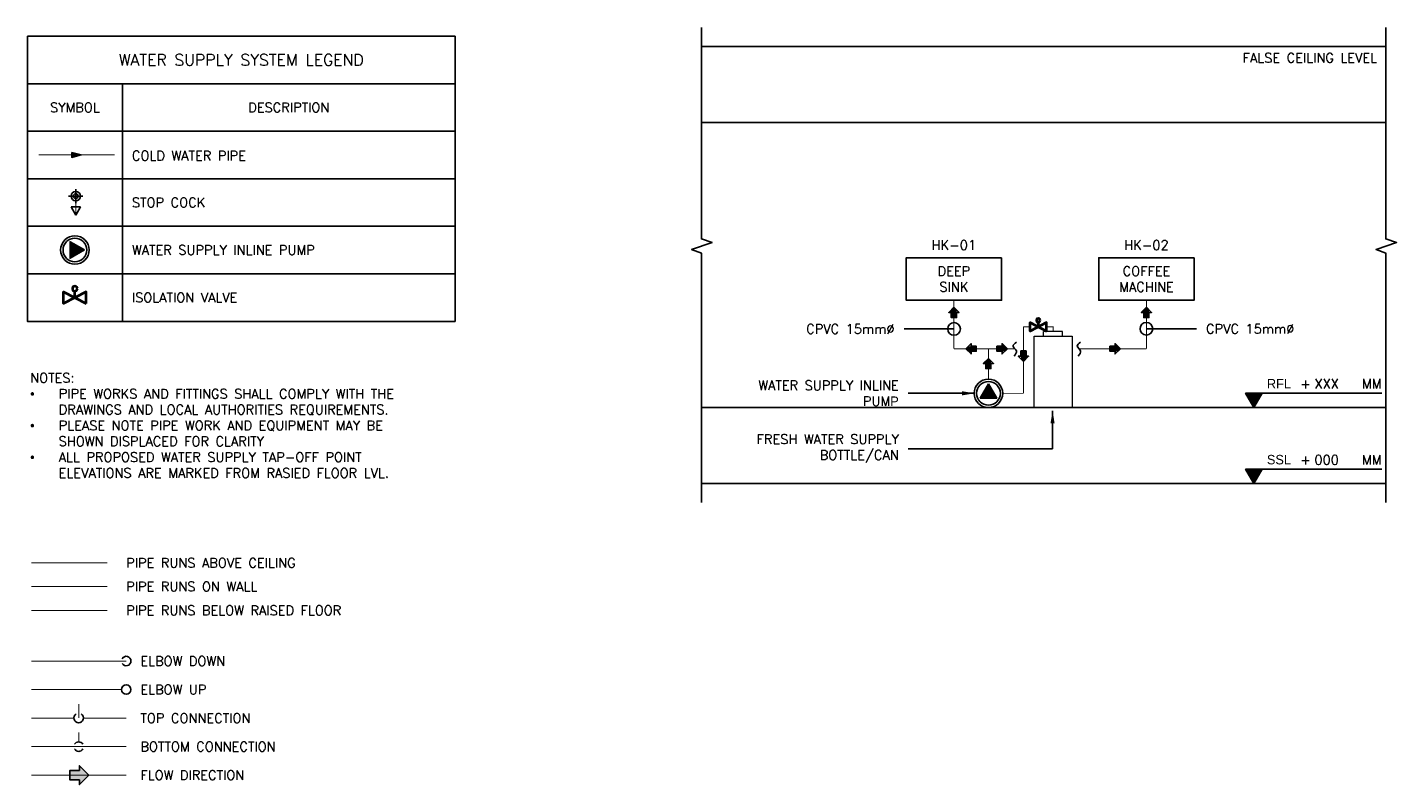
# Model space of a CAD drawing. Header units: millimetres. Extents: x -4432 to 16719, y 0 to 7071.
# Tile 17 of 17: x 5913 to 16719, y 1095 to 7071. Entities that reach past the tile are written whole.
import ezdxf

# ---------------------------------------------------------------- set-up
doc = ezdxf.new("R2010")
doc.units = ezdxf.units.MM
doc.linetypes.add('CENTER', pattern=[2, 1.25, -0.25, 0.25, -0.25])
doc.linetypes.add('DASHED', pattern=[0.75, 0.5, -0.25])
for name, color, linetype, true_color in [('CIVIL LAYER', 9, 'Continuous', 0x808080), ('PDF2_Geometry', 9, 'Continuous', 0x808080), ('PLUMBING-ARCH-TAG', 9, 'Continuous', 0x808080), ('PLUMBING-WS-CW-PIPE', 5, 'Continuous', 0x0000ff), ('PLUMBING-WS-EQP', 30, 'Continuous', 0xff7f00), ('WATER-CW-PIPE', 5, 'Continuous', 0x0000ff)]:
    doc.layers.add(name, color=color, linetype=linetype, true_color=true_color)
doc.layers.add('FW BOTTLE', color=7, linetype='Continuous', lineweight=5, true_color=0x00e0e0)
for name, color, linetype in [('LINE', 7, 'Continuous'), ('PLUMBING-WS-LGND-TEXT', 7, 'Continuous'), ('PLUMBING-WS-PIPE-TEXT', 7, 'Continuous'), ('TAG', 7, 'Continuous'), ('WATER-General Text', 7, 'Continuous')]:
    doc.layers.add(name, color=color, linetype=linetype)
doc.styles.add('Romans', font='Romans.shx')
doc.styles.add('ROMANS-100', font='romans.shx')
doc.dimstyles.new('CLOSSED FILLED-ROMANS-100', dxfattribs={"dimtxt": 100, "dimasz": 100, "dimexe": 50, "dimexo": 50, "dimgap": 50, "dimtad": 1, "dimdec": 0, "dimzin": 0, "dimdsep": 46, "dimtxsty": 'ROMANS-100', "dimcen": 0.09, "dimclrd": 256, "dimclre": 256, "dimclrt": 256, "dimadec": 0, "dimazin": 0, "dimtfac": 1, "dimtdec": 0, "dimtofl": 0, "dimtmove": 0, "dimatfit": 3, "dimfxl": 1, "dimtolj": 1, "dimtzin": 0, "dimarcsym": 0})

# ---------------------------------------------------------------- blocks, each defined once
blk = doc.blocks.new('SSL_RISE_LVL')
at = {"layer": 'PLUMBING-ARCH-TAG'}
h = blk.add_hatch(color=256, dxfattribs=at)
h.dxf.hatch_style = 1
h.paths.add_polyline_path([(-87, 150), (0, 0), (87, 150)])
blk.add_line((-87, 150), (1347, 150), dxfattribs=at)
blk.add_lwpolyline([(0, 0), (87, 150), (-87, 150)], close=True, dxfattribs=at)
at = {"layer": 'PLUMBING-ARCH-TAG', "char_height": 100, "attachment_point": 7}
for s, width, insert in [('SSL', 248.62, (137, 200)), ('{\\Fromans|c0;MM}', 210.52, (1137, 200)), ('{\\Fromans|c0;+}', 105.76, (487, 200))]:
    blk.add_mtext_dynamic_manual_height_columns(s, width=width, gutter_width=1, heights=[0], dxfattribs=dict(at, insert=insert))
at = {"layer": 'PLUMBING-ARCH-TAG', "style": 'Romans'}
blk.add_attdef('RISE_LEVEL', (637, 200), '', height=100, dxfattribs=at)
blk = doc.blocks.new('FFL_RISE_LVL')
at = {"layer": 'PLUMBING-ARCH-TAG'}
h = blk.add_hatch(color=256, dxfattribs=at)
h.dxf.hatch_style = 1
h.paths.add_polyline_path([(-87, 150), (0, 0), (87, 150)])
blk.add_line((-87, 150), (1347, 150), dxfattribs=at)
blk.add_lwpolyline([(0, 0), (87, 150), (-87, 150)], close=True, dxfattribs=at)
at = {"layer": 'PLUMBING-ARCH-TAG', "char_height": 100, "attachment_point": 7}
for s, width, insert in [('RFL', 248.62, (137, 200)), ('{\\Fromans|c0;MM}', 210.52, (1137, 200)), ('{\\Fromans|c0;+}', 105.76, (487, 200))]:
    blk.add_mtext_dynamic_manual_height_columns(s, width=width, gutter_width=1, heights=[0], dxfattribs=dict(at, insert=insert))
at = {"layer": 'PLUMBING-ARCH-TAG', "style": 'Romans'}
blk.add_attdef('RISE_LEVEL', (637, 200), '', height=100, dxfattribs=at)
blk = doc.blocks.new('BP-BOOSTER PUMP')
at = {"layer": 'PLUMBING-WS-EQP'}
h = blk.add_hatch(color=256, dxfattribs=at)
h.dxf.hatch_style = 1
h.paths.add_polyline_path([(-50, 87), (-50, -87), (100, 0)])
blk.add_lwpolyline([(100, 0), (-50, 87), (-50, -87)], close=True, dxfattribs=at)
for radius in [150, 125]:
    blk.add_circle((0, 0), radius, dxfattribs=at)
blk = doc.blocks.new('FWS BOTTLE')
at = {"layer": 'FW BOTTLE'}
blk.add_lwpolyline([(-200, 375), (200, 375), (200, -375), (-200, -375)], close=True, dxfattribs=at)
for points in [[(-100, 375), (-100, 425)], [(100, 425), (-100, 425)], [(100, 375), (100, 425)]]:
    blk.add_lwpolyline(points, dxfattribs=at)
blk = doc.blocks.new('STOP COCK')
at = {"layer": 'WATER-CW-PIPE'}
for p, q in [((-75, 0), (75, 0)), ((0, 75), (0, -75)), ((-50, -113), (50, -113)), ((0, -200), (-50, -113)), ((50, -113), (0, -200))]:
    blk.add_line(p, q, dxfattribs=at)
at = {"layer": 'WATER-CW-PIPE', "const_width": 10}
blk.add_lwpolyline([(0, 0), (0, -200)], dxfattribs=at)
at = {"layer": 'WATER-CW-PIPE'}
for radius in [50, 25]:
    blk.add_circle((0, 0), radius, dxfattribs=at)

msp = doc.modelspace()

# ---------------------------------------------------------------- hatches: boundary and pattern name
h = msp.add_hatch(color=256)
h.dxf.hatch_style = 1
h.paths.add_polyline_path([(6324, 1132), (6324, 1095), (6398, 1170), (6324, 1244), (6324, 1207), (6249, 1207), (6249, 1132)])
at = {"layer": 'PLUMBING-WS-CW-PIPE'}
h = msp.add_hatch(color=256, dxfattribs=at)
h.dxf.hatch_style = 1
h.paths.add_polyline_path([(13225, 4862), (13184, 4821), (13205, 4821), (13205, 4780), (13246, 4780), (13246, 4842)])
h = msp.add_hatch(color=256, dxfattribs=at)
h.dxf.hatch_style = 1
h.paths.add_polyline_path([(14745, 4862), (14704, 4821), (14724, 4821), (14724, 4780), (14765, 4780), (14765, 4842)])
h = msp.add_hatch(color=256, dxfattribs=at)
h.dxf.hatch_style = 1
h.paths.add_polyline_path([(13320, 4535), (13361, 4494), (13361, 4515), (13402, 4515), (13402, 4555), (13340, 4555)])
h = msp.add_hatch(color=256, dxfattribs=at)
h.dxf.hatch_style = 1
h.paths.add_polyline_path([(13647, 4535), (13606, 4576), (13606, 4555), (13565, 4555), (13565, 4515), (13626, 4515)])
h = msp.add_hatch(color=256, dxfattribs=at)
h.dxf.hatch_style = 1
h.paths.add_polyline_path([(14539, 4535), (14498, 4576), (14498, 4555), (14457, 4555), (14457, 4515), (14518, 4515)])
h = msp.add_hatch(color=256, dxfattribs=at)
h.dxf.hatch_style = 1
h.paths.add_polyline_path([(13498, 4459), (13457, 4419), (13477, 4419), (13477, 4378), (13518, 4378), (13518, 4439)])
h = msp.add_hatch(color=256, dxfattribs=at)
h.dxf.hatch_style = 1
h.paths.add_polyline_path([(13774, 4435), (13815, 4476), (13795, 4476), (13795, 4517), (13754, 4517), (13754, 4455)])
at = {"layer": 'WATER-CW-PIPE'}
h = msp.add_hatch(color=256, dxfattribs=at)
h.dxf.hatch_style = 1
h.paths.add_polyline_path([(6338, 6064), (6263, 6083), (6263, 6045)])

# ---------------------------------------------------------------- linework, layer by layer
for p, q in [((9288, 7001), (9288, 6626)), ((9288, 5501), (5913, 5501)), ((9288, 5501), (5913, 5501)), ((9288, 5501), (5913, 5501)), ((9288, 5501), (5913, 5501))]:
    msp.add_line(p, q)
for points in [[(5913, 6626), (5913, 7001)], [(5913, 7001), (9288, 7001)], [(9288, 6626), (5913, 6626)], [(6398, 1170), (6324, 1244), (6324, 1207), (6249, 1207), (6249, 1132), (6324, 1132), (6324, 1095), (6398, 1170)]]:
    msp.add_lwpolyline(points)
for points in [[(6663, 6626), (6663, 6251), (5913, 6251), (5913, 6626)], [(6663, 6626), (9288, 6626), (9288, 6251), (6663, 6251)], [(6663, 6251), (6663, 5876), (5913, 5876), (5913, 6251)], [(6663, 6251), (9288, 6251), (9288, 5876), (6663, 5876)], [(6663, 5876), (6663, 5501), (5913, 5501), (5913, 5876)], [(6663, 5876), (9288, 5876), (9288, 5501), (6663, 5501)], [(6663, 5501), (6663, 5126), (5913, 5126), (5913, 5501)], [(6663, 5501), (9288, 5501), (9288, 5126), (6663, 5126)], [(6663, 5126), (6663, 4751), (5913, 4751), (5913, 5126)], [(6663, 5126), (9288, 5126), (9288, 4751), (6663, 4751)]]:
    msp.add_lwpolyline(points, close=True)
at = {"layer": 'CIVIL LAYER', "ltscale": 5}
for p, q in [((16634, 6921), (11233, 6921)), ((16634, 6321), (11233, 6321)), ((16634, 4071), (11233, 4071)), ((16634, 3471), (11233, 3471))]:
    msp.add_line(p, q, dxfattribs=at)
for points in [[(11233, 7071), (11233, 5402), (11317, 5374), (11155, 5318), (11233, 5289), (11233, 3321)], [(16634, 7071), (16634, 5402), (16719, 5374), (16557, 5318), (16634, 5289), (16634, 3321)]]:
    msp.add_lwpolyline(points, dxfattribs=at)
at = {"layer": 'LINE'}
for points in [[(13602, 5253), (12849, 5253), (12849, 4918), (13602, 4918)], [(15121, 5253), (14368, 5253), (14368, 4918), (15121, 4918)]]:
    msp.add_lwpolyline(points, close=True, dxfattribs=at)
at = {"layer": 'PDF2_Geometry', "color": 7, "lineweight": 40}
for points in [[(6377, 4893), (6377, 4985), (6199, 4893), (6199, 4985)], [(6308, 5009), (6300, 5024), (6288, 5029), (6273, 5024), (6268, 5009), (6273, 4994), (6288, 4989), (6300, 4994)], [(13907, 4759), (13901, 4770), (13892, 4774), (13881, 4770), (13877, 4759), (13881, 4748), (13892, 4745), (13901, 4748)], [(13957, 4674), (13957, 4742), (13827, 4674), (13827, 4742)]]:
    msp.add_lwpolyline(points, close=True, dxfattribs=at)
for points in [[(6288, 4939), (6288, 4989)], [(13892, 4708), (13892, 4745)]]:
    msp.add_lwpolyline(points, dxfattribs=at)
at = {"layer": 'PLUMBING-WS-CW-PIPE', "ltscale": 5, "const_width": 7.5}
for points in [[(13225, 4918), (13225, 4535)], [(14745, 4918), (14745, 4535)], [(13774, 4708), (13774, 4183)], [(13827, 4708), (13774, 4708)], [(14008, 4671), (14008, 4708), (13957, 4708)], [(13225, 4535), (13498, 4535)], [(13498, 4296), (13498, 4535)], [(13498, 4535), (13706, 4535)], [(14213, 4535), (14745, 4535)], [(13610, 4183), (13774, 4183)]]:
    msp.add_lwpolyline(points, dxfattribs=at)
at = {"layer": 'PLUMBING-WS-CW-PIPE'}
for points in [[(13225, 4862), (13184, 4821), (13205, 4821), (13205, 4780), (13246, 4780), (13246, 4821), (13266, 4821), (13225, 4862)], [(14745, 4862), (14704, 4821), (14724, 4821), (14724, 4780), (14765, 4780), (14765, 4821), (14786, 4821), (14745, 4862)], [(13320, 4535), (13361, 4494), (13361, 4515), (13402, 4515), (13402, 4555), (13361, 4555), (13361, 4576), (13320, 4535)], [(13647, 4535), (13606, 4576), (13606, 4555), (13565, 4555), (13565, 4515), (13606, 4515), (13606, 4494), (13647, 4535)], [(14539, 4535), (14498, 4576), (14498, 4555), (14457, 4555), (14457, 4515), (14498, 4515), (14498, 4494), (14539, 4535)], [(13498, 4459), (13457, 4419), (13477, 4419), (13477, 4378), (13518, 4378), (13518, 4419), (13539, 4419), (13498, 4459)], [(13774, 4435), (13815, 4476), (13795, 4476), (13795, 4517), (13754, 4517), (13754, 4476), (13733, 4476), (13774, 4435)]]:
    msp.add_lwpolyline(points, dxfattribs=at)
for points in [[(13719, 4587), (13692, 4556), (13719, 4517), (13700, 4477)], [(14225, 4587), (14198, 4556), (14225, 4517), (14206, 4477)]]:
    msp.add_spline(points, degree=3, dxfattribs=at)
at = {"layer": 'TAG', "linetype": 'CENTER', "ltscale": 4, "const_width": 7.5}
msp.add_lwpolyline([(5943, 2845), (6543, 2845)], dxfattribs=at)
at = {"layer": 'TAG', "ltscale": 0.1, "const_width": 7.5}
msp.add_lwpolyline([(5943, 2658), (6543, 2658)], dxfattribs=at)
at = {"layer": 'TAG', "linetype": 'DASHED', "ltscale": 4, "const_width": 7.5}
msp.add_lwpolyline([(5943, 2470), (6543, 2470)], dxfattribs=at)
at = {"layer": 'TAG', "const_width": 7.5}
for points in [[(5943, 2070), (6693, 2070)], [(5943, 1845), (6655, 1845)], [(6318, 1620), (6318, 1732)], [(5943, 1620), (6280, 1620)], [(6355, 1620), (6693, 1620)], [(6318, 1432), (6318, 1507)], [(5943, 1395), (6693, 1395)], [(5943, 1170), (6693, 1170)]]:
    msp.add_lwpolyline(points, dxfattribs=at)
at = {"layer": 'TAG'}
msp.add_circle((6693, 1845), 37.5, dxfattribs=at)
for centre, start, end in [((6693, 2070), 210, 150), ((6318, 1620), 120, 60), ((6318, 1395), 30, 150), ((6318, 1395), 210, 330)]:
    msp.add_arc(centre, 37.5, start, end, dxfattribs=at)
at = {"layer": 'WATER-CW-PIPE', "const_width": 7.5}
msp.add_lwpolyline([(6001, 6064), (6601, 6064)], dxfattribs=at)
at = {"layer": 'WATER-CW-PIPE'}
msp.add_lwpolyline([(6263, 6083), (6338, 6064), (6263, 6045), (6263, 6083)], dxfattribs=at)

# ---------------------------------------------------------------- block references
at = {"layer": 'CIVIL LAYER', "ltscale": 5, "xscale": 0.75, "yscale": 0.75, "zscale": 0.75}
for name, p, values in [('FFL_RISE_LVL', (15593, 4071), {'RISE_LEVEL': 'XXX'}), ('SSL_RISE_LVL', (15593, 3471), {'RISE_LEVEL': '000'})]:
    msp.add_blockref(name, p, dxfattribs=at).add_auto_attribs(values)
at = {"layer": 'FW BOTTLE', "xscale": 0.75, "yscale": 0.75, "zscale": 0.75}
msp.add_blockref('FWS BOTTLE', (14008, 4352), dxfattribs=at)
at = {"layer": 'PLUMBING-WS-CW-PIPE', "xscale": 0.75, "yscale": 0.75, "zscale": 0.75}
msp.add_blockref('STOP COCK', (6295, 5739), dxfattribs=at)
at = {"layer": 'PLUMBING-WS-EQP', "xscale": 0.75, "yscale": 0.75, "zscale": 0.75}
msp.add_blockref('BP-BOOSTER PUMP', (6288, 5314), dxfattribs=at)
at = {"layer": 'PLUMBING-WS-EQP', "xscale": 0.75, "yscale": 0.75, "zscale": 0.75, "rotation": 90}
msp.add_blockref('BP-BOOSTER PUMP', (13498, 4183), dxfattribs=at)

# ---------------------------------------------------------------- texts
at = {"layer": 'CIVIL LAYER', "ltscale": 5, "insert": (16565, 6831), "char_height": 75, "attachment_point": 6}
msp.add_mtext_dynamic_manual_height_columns('{\\Fromans|c0;FALSE CEILING LEVEL}', width=1425, gutter_width=0.75, heights=[0], dxfattribs=at)
at = {"layer": 'PLUMBING-WS-LGND-TEXT', "char_height": 75, "attachment_point": 4}
for s, insert in [('{\\Fromans|c0;WATER SUPPLY INLINE PUMP}', (6738, 5314)), ('{\\Fromans|c0;ISOLATION VALVE}', (6738, 4939))]:
    msp.add_mtext_dynamic_manual_height_columns(s, width=4050, gutter_width=2494, heights=[0], dxfattribs=dict(at, insert=insert))
at = {"layer": 'PLUMBING-WS-PIPE-TEXT', "char_height": 75}
for s, width, insert, attachment_point in [('{\\Fromans|c0;HK-01}', 787.09, (13225, 5353), 5), ('{\\Fromans|c0;HK-02}', 787.09, (14745, 5353), 5), ('{\\Fromans|c0;CPVC 15mm%%C}', 1116.01, (12757, 4691), 6), ('{\\Fromans|c0;CPVC 15mm%%C}', 1116.01, (15215, 4692), 4)]:
    msp.add_mtext_dynamic_manual_height_columns(s, width=width, gutter_width=2494, heights=[0], dxfattribs=dict(at, insert=insert, attachment_point=attachment_point))
at = {"layer": 'TAG', "char_height": 75, "attachment_point": 4, "style": 'ROMANS-100'}
for s, width, insert in [('ELBOW DOWN', 1161.29, (6805, 2070)), ('ELBOW UP', 1161.29, (6805, 1845)), ('TOP CONNECTION', 1161.29, (6805, 1620)), ('BOTTOM CONNECTION', 1509.28, (6805, 1395)), ('FLOW DIRECTION', 1509.28, (6805, 1170))]:
    msp.add_mtext_dynamic_manual_height_columns(s, width=width, gutter_width=0.75, heights=[0], dxfattribs=dict(at, insert=insert))
at = {"layer": 'WATER-General Text'}
for s, width, gutter_width, heights, insert, char_height, attachment_point in [('\\pxqc;{\\Fromans|c0;WATER SUPPLY SYSTEM LEGEND}', 3375, 11656, [375], (5913, 6814), 90, 4), ('\\pxqc;{\\Fromans|c0;SYMBOL}', 664.99, 15541, [500], (6288, 6439), 75, 5), ('\\pxqc;{\\Fromans|c0;DESCRIPTION}', 1053.89, 15541, [500], (7976, 6439), 75, 5), ('{\\Fromans|c0;COLD WATER PIPE}', 2175, 11656, [375], (6738, 6058), 75, 4), ('{\\Fromans|c0;STOP COCK}', 2175, 11656, [375], (6738, 5689), 75, 4), ('{\\Fromans|c0;DEEP SINK}', 75, 5828, [0], (13225, 5085), 75, 5), ('{\\Fromans|c0;COFFEE MACHINE}', 75, 5828, [0], (14745, 5085), 75, 5), ('{\\Fromans|c0;NOTES:\\P\\pxi-3,l3,t3;{\\fSymbol|b0|i0|c2|p18;·^I}PIPE WORKS AND FITTINGS SHALL COMPLY WITH THE DRAWINGS AND LOCAL AUTHORITIES REQUIREMENTS.\\P{\\fSymbol|b0|i0|c2|p18;·^I}PLEASE NOTE PIPE WORK AND EQUIPMENT MAY BE SHOWN DISPLACED FOR CLARITY\\P{\\fSymbol|b0|i0|c2|p18;·^I}ALL PROPOSED WATER SUPPLY TAP-OFF POINT ELEVATIONS ARE MARKED FROM RASIED FLOOR LVL.}', 3172.75, 12908, [1214], (5935, 4342), 75, 1), ('\\pxqr;{\\Fromans|c0;WATER SUPPLY INLINE PUM}P', 1339.18, 0.75, [325], (12790, 4183), 75, 6), ('\\pxqr;{\\Fromans|c0;FRESH WATER SUPPLY BOTTLE/CAN}', 1398.97, 0.75, [325], (12790, 3746), 75, 6), ('{\\Fromans|c0;PIPE RUNS ABOVE CEILING}', 2175, 11656, [375], (6693, 2845), 75, 4), ('{\\Fromans|c0;PIPE RUNS ON WALL}', 2175, 11656, [375], (6693, 2658), 75, 4), ('{\\Fromans|c0;PIPE RUNS BELOW RAISED FLOOR}', 2175, 11656, [375], (6693, 2470), 75, 4)]:
    msp.add_mtext_dynamic_manual_height_columns(s, width=width, gutter_width=gutter_width, heights=heights, dxfattribs=dict(at, insert=insert, char_height=char_height, attachment_point=attachment_point))

# ---------------------------------------------------------------- leaders
at = {"layer": 'TAG'}
for points, override in [([(13227, 4691), (12832, 4691)], {"dimtad": 0, "dimldrblk": 'DotBlank'}), ([(14745, 4692), (15140, 4692)], {"dimtad": 0, "dimldrblk": 'DotBlank'}), ([(13389, 4183), (12865, 4183)], {"dimtad": 0}), ([(14004, 4045), (14004, 3746), (12865, 3746)], {"dimtad": 0})]:
    msp.add_leader(points, dimstyle='CLOSSED FILLED-ROMANS-100', override=override, dxfattribs=at)

doc.saveas('drawing.dxf')
